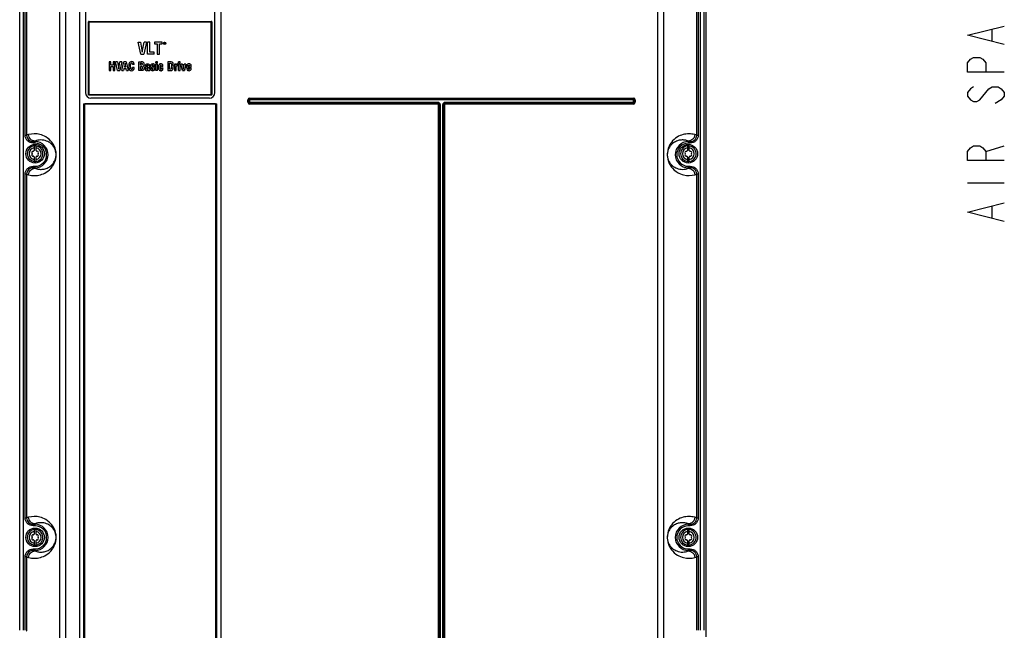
# Model space of a CAD drawing. Header units: inches. Extents: x 0 to 117, y 0 to 83.
# Tile 8 of 74: x 14 to 34, y 37 to 50. Entities that reach past the tile are written whole.
import ezdxf

# ---------------------------------------------------------------- set-up
doc = ezdxf.new("R2010")
doc.units = ezdxf.units.IN
doc.header["$LTSCALE"] = 6.431102
doc.header["$MEASUREMENT"] = 0
doc.layers.get('0').update_dxf_attribs({"linetype": 'CONTINUOUS'})

msp = doc.modelspace()

# ---------------------------------------------------------------- linework, layer by layer
at = {"color": 7, "linetype": 'CONTINUOUS'}
for p, q in [((13.5058, 36.9837), (13.5058, 55.9217)), ((13.5761, 55.9217), (13.5761, 36.9837)), ((14.476, 55.7944), (14.4761, 27.3539)), ((27.0479, 27.3539), (27.0479, 55.7944)), ((27.9478, 36.9837), (27.9478, 55.9217)), ((28.0182, 55.9217), (28.0182, 36.9837)), ((28.0724, 36.8471), (28.0724, 55.9408)), ((14.3587, 27.3898), (14.3587, 55.6764)), ((14.7777, 55.6764), (14.7776, 27.3411)), ((17.7698, 55.6764), (17.7698, 26.8764)), ((27.1652, 55.6764), (27.1652, 27.3898)), ((13.6221, 47.4768), (13.6221, 54.7594)), ((13.6534, 54.7594), (13.6534, 47.4768)), ((27.8706, 47.4768), (27.8706, 54.7594)), ((27.9019, 54.7594), (27.9019, 47.4768)), ((14.8998, 53.4508), (14.8998, 48.3799)), ((17.6478, 48.3799), (17.6478, 53.4508)), ((14.9647, 48.3406), (14.9647, 49.876)), ((14.9647, 49.876), (17.5828, 49.876)), ((14.9661, 48.3406), (14.9661, 49.876)), ((14.9765, 49.8878), (17.571, 49.8878)), ((14.98, 48.3406), (14.98, 49.876)), ((14.9812, 49.8877), (14.9814, 49.8878)), ((17.5664, 49.8877), (17.5662, 49.8878)), ((17.5676, 48.3406), (17.5676, 49.876)), ((17.5815, 49.876), (17.5815, 48.3406)), ((17.5828, 49.876), (17.5828, 48.3406)), ((34.1347, 49.4771), (34.1347, 49.7115)), ((16.0736, 49.1929), (16.0179, 49.4488)), ((16.0179, 49.4488), (16.0711, 49.4488)), ((16.0711, 49.4488), (16.1068, 49.2341)), ((16.1068, 49.2341), (16.1431, 49.4488)), ((16.1946, 49.4488), (16.1388, 49.1929)), ((16.1946, 49.4488), (16.1431, 49.4488)), ((16.2204, 49.1929), (16.2204, 49.4488)), ((16.2696, 49.4488), (16.2204, 49.4488)), ((16.2696, 49.2378), (16.2696, 49.4488)), ((16.3679, 49.4488), (16.3679, 49.4086)), ((16.525, 49.4488), (16.3679, 49.4488)), ((16.3679, 49.4086), (16.4218, 49.4086)), ((16.4218, 49.4086), (16.4218, 49.1929)), ((16.4711, 49.1929), (16.4711, 49.4086)), ((16.4711, 49.4086), (16.525, 49.4086)), ((16.525, 49.4086), (16.525, 49.4488)), ((16.5698, 49.4386), (16.5698, 49.4091)), ((16.5846, 49.4386), (16.5698, 49.4386)), ((16.5735, 49.4091), (16.5698, 49.4091)), ((16.5735, 49.426), (16.5735, 49.4355)), ((16.5735, 49.4355), (16.5852, 49.4355)), ((16.5852, 49.426), (16.5735, 49.426)), ((16.5735, 49.4223), (16.5735, 49.4091)), ((16.584, 49.4223), (16.5735, 49.4223)), ((16.5889, 49.4091), (16.584, 49.4223)), ((16.5877, 49.438), (16.5846, 49.4386)), ((16.5852, 49.4355), (16.5871, 49.4348)), ((16.5871, 49.4267), (16.5852, 49.426)), ((16.5871, 49.4348), (16.5883, 49.4336)), ((16.5883, 49.4279), (16.5871, 49.4267)), ((16.5877, 49.438), (16.5901, 49.4361)), ((16.5877, 49.4235), (16.5901, 49.4248)), ((16.5877, 49.4235), (16.5932, 49.4091)), ((16.5883, 49.4336), (16.5889, 49.4317)), ((16.5889, 49.4298), (16.5883, 49.4279)), ((16.5889, 49.4317), (16.5889, 49.4298)), ((16.5889, 49.4091), (16.5932, 49.4091)), ((16.5901, 49.4361), (16.592, 49.4336)), ((16.592, 49.4273), (16.5901, 49.4248)), ((16.5926, 49.4317), (16.592, 49.4336)), ((16.592, 49.4273), (16.5926, 49.4292)), ((16.5926, 49.4292), (16.5926, 49.4317)), ((16.0736, 49.1929), (16.1388, 49.1929)), ((16.3585, 49.1929), (16.2204, 49.1929)), ((16.3585, 49.2378), (16.2696, 49.2378)), ((16.3585, 49.1929), (16.3585, 49.2378)), ((16.4218, 49.1929), (16.4711, 49.1929)), ((15.4027, 49.0315), (15.4027, 48.8445)), ((15.4387, 49.0315), (15.4027, 49.0315)), ((15.4387, 48.9588), (15.4387, 49.0315)), ((15.4855, 48.9588), (15.4387, 48.9588)), ((15.4387, 48.8445), (15.4387, 48.9294)), ((15.4387, 48.9294), (15.4855, 48.9294)), ((15.4855, 49.0315), (15.4855, 48.9588)), ((15.5214, 49.0315), (15.4855, 49.0315)), ((15.4855, 48.9294), (15.4855, 48.8445)), ((15.5214, 48.8445), (15.5214, 49.0315)), ((15.5824, 48.8445), (15.5416, 49.0315)), ((15.5805, 49.0315), (15.5416, 49.0315)), ((15.5805, 49.0315), (15.6066, 48.8746)), ((15.6066, 48.8746), (15.6332, 49.0315)), ((15.6707, 49.0315), (15.63, 48.8445)), ((15.6707, 49.0315), (15.6332, 49.0315)), ((15.6756, 48.8445), (15.7182, 49.0315)), ((15.721, 48.893), (15.7113, 48.8445)), ((15.7651, 49.0315), (15.7182, 49.0315)), ((15.721, 48.893), (15.7605, 48.893)), ((15.7412, 49.0053), (15.7259, 48.9223)), ((15.7554, 48.9223), (15.7259, 48.9223)), ((15.7554, 48.9223), (15.7412, 49.0053)), ((15.77, 48.8445), (15.7605, 48.893)), ((15.7651, 49.0315), (15.8077, 48.8445)), ((15.8988, 48.9723), (15.8988, 48.9745)), ((15.9347, 48.9723), (15.8988, 48.9723)), ((15.9001, 48.9075), (15.9002, 48.9132)), ((15.9362, 48.9132), (15.9002, 48.9132)), ((15.9347, 48.9723), (15.9345, 48.9791)), ((15.9362, 48.9094), (15.9362, 48.9132)), ((16.0363, 48.8445), (16.0363, 49.0315)), ((16.0363, 49.0315), (16.0856, 49.0315)), ((16.0723, 48.9592), (16.0723, 49.0021)), ((16.0723, 49.0021), (16.0827, 49.0021)), ((16.0828, 48.9592), (16.0723, 48.9592)), ((16.0723, 48.8739), (16.0723, 48.9298)), ((16.0723, 48.9298), (16.0828, 48.9298)), ((16.2004, 48.9418), (16.1673, 48.9418)), ((16.2004, 48.9445), (16.2004, 48.9418)), ((16.2264, 48.914), (16.2143, 48.9078)), ((16.2307, 48.9163), (16.2264, 48.914)), ((16.2307, 48.9163), (16.2307, 48.9066)), ((16.2638, 48.8778), (16.2638, 48.94)), ((16.2806, 48.892), (16.3108, 48.892)), ((16.3108, 48.892), (16.3108, 48.8902)), ((16.3411, 48.9434), (16.3412, 48.9394)), ((16.3412, 48.9394), (16.371, 48.9394)), ((16.3952, 48.9992), (16.3952, 49.0299)), ((16.4283, 49.0299), (16.3952, 49.0299)), ((16.4283, 48.9992), (16.3952, 48.9992)), ((16.3952, 48.8445), (16.3952, 48.984)), ((16.4283, 48.984), (16.3952, 48.984)), ((16.4283, 48.9992), (16.4283, 49.0299)), ((16.4283, 48.8445), (16.4283, 48.984)), ((16.5112, 48.934), (16.5112, 48.9362)), ((16.5443, 48.934), (16.5112, 48.934)), ((16.5112, 48.9008), (16.5443, 48.9008)), ((16.5443, 48.9008), (16.5443, 48.8973)), ((16.6459, 49.0315), (16.6459, 48.8445)), ((16.6928, 49.0315), (16.6459, 49.0315)), ((16.6819, 48.8739), (16.6819, 49.0021)), ((16.6819, 49.0021), (16.6946, 49.0021)), ((16.7933, 48.984), (16.7933, 48.8445)), ((16.8249, 48.984), (16.7933, 48.984)), ((16.8249, 48.9625), (16.8249, 48.984)), ((16.8265, 48.8445), (16.8265, 48.9091)), ((16.8523, 48.9497), (16.8575, 48.9499)), ((16.8575, 48.9878), (16.8536, 48.9877)), ((16.8575, 48.9499), (16.8575, 48.9878)), ((16.8758, 48.9992), (16.8758, 49.0299)), ((16.9089, 49.0299), (16.8758, 49.0299)), ((16.8758, 48.9992), (16.9089, 48.9992)), ((16.8758, 48.8445), (16.8758, 48.984)), ((16.9089, 48.984), (16.8758, 48.984)), ((16.9089, 48.9992), (16.9089, 49.0299)), ((16.9089, 48.8445), (16.9089, 48.984)), ((16.9603, 48.8445), (16.9274, 48.984)), ((16.9621, 48.984), (16.9274, 48.984)), ((16.9621, 48.984), (16.9796, 48.8706)), ((16.9796, 48.8706), (16.9986, 48.984)), ((17.0329, 48.984), (16.9986, 48.984)), ((17.0329, 48.984), (17, 48.8445)), ((17.0806, 48.9095), (17.0805, 48.9028)), ((17.0806, 48.9335), (17.0806, 48.9356)), ((17.1117, 48.9335), (17.0806, 48.9335)), ((17.0806, 48.9095), (17.1449, 48.9095)), ((17.1117, 48.9335), (17.1116, 48.9379)), ((17.1117, 48.8889), (17.1117, 48.8938)), ((17.1449, 48.8938), (17.1117, 48.8938)), ((17.1447, 48.8889), (17.1449, 48.8938)), ((17.1449, 48.9095), (17.1449, 48.9162)), ((15.4027, 48.8445), (15.4387, 48.8445)), ((15.4855, 48.8445), (15.5214, 48.8445)), ((15.5824, 48.8445), (15.63, 48.8445)), ((15.6756, 48.8445), (15.7113, 48.8445)), ((15.77, 48.8445), (15.8077, 48.8445)), ((16.0838, 48.8445), (16.0363, 48.8445)), ((16.0855, 48.8739), (16.0723, 48.8739)), ((16.2318, 48.8564), (16.2285, 48.8531)), ((16.2335, 48.8445), (16.2318, 48.8564)), ((16.2335, 48.8445), (16.266, 48.8445)), ((16.4283, 48.8445), (16.3952, 48.8445)), ((16.6459, 48.8445), (16.7063, 48.8445)), ((16.6956, 48.8739), (16.6819, 48.8739)), ((16.7933, 48.8445), (16.8265, 48.8445)), ((16.8758, 48.8445), (16.9089, 48.8445)), ((16.9603, 48.8445), (17, 48.8445)), ((14.9647, 48.3406), (17.5828, 48.3406)), ((14.9765, 48.3288), (17.571, 48.3288)), ((14.9803, 48.3334), (14.98, 48.3406)), ((17.5297, 48.2618), (15.0179, 48.2618)), ((17.5673, 48.3334), (17.5676, 48.3406)), ((18.384, 48.2628), (18.384, 48.2446)), ((18.384, 48.2628), (26.5258, 48.2628)), ((26.5258, 48.2446), (26.5258, 48.2628)), ((14.8579, 48.1433), (17.6896, 48.1433)), ((14.8579, 48.1432), (14.8579, 27.4595)), ((14.8717, 27.4595), (14.8717, 48.1407)), ((17.6621, 48.1382), (14.8855, 48.1382)), ((14.8862, 27.4562), (14.8862, 48.1382)), ((17.6615, 48.1382), (17.6615, 27.4562)), ((17.6758, 48.1407), (17.6758, 27.4595)), ((17.6896, 27.4595), (17.6896, 48.1432)), ((18.3457, 48.1732), (18.3457, 48.2244)), ((18.3638, 48.2244), (18.3457, 48.2244)), ((18.3457, 48.1732), (18.3638, 48.1732)), ((18.3638, 48.1732), (18.3638, 48.2244)), ((18.384, 48.2244), (18.3638, 48.2244)), ((18.3638, 48.1732), (18.384, 48.1732)), ((18.383, 48.2255), (18.383, 48.1717)), ((26.5268, 48.2255), (18.383, 48.2255)), ((22.3816, 48.1715), (18.383, 48.1717)), ((18.384, 48.2446), (18.384, 48.2244)), ((18.384, 48.2446), (26.5258, 48.2446)), ((18.384, 48.1732), (18.384, 48.1531)), ((20.8611, 48.1716), (18.384, 48.1722)), ((18.384, 48.1531), (18.384, 48.1349)), ((22.382, 48.1531), (18.384, 48.1531)), ((22.382, 48.1349), (18.384, 48.1349)), ((22.382, 48.1712), (20.8611, 48.1716)), ((22.382, 48.1349), (22.382, 48.1712)), ((22.3909, 27.3855), (22.3909, 48.126)), ((22.3909, 48.126), (22.4277, 48.126)), ((22.4091, 27.3855), (22.4091, 48.126)), ((22.4276, 48.1256), (22.4277, 27.3844)), ((22.5188, 48.126), (22.482, 48.126)), ((22.482, 27.3844), (22.4822, 48.1256)), ((22.5006, 48.126), (22.5006, 27.3855)), ((22.5188, 48.126), (22.5188, 27.3855)), ((24.049, 48.1716), (22.5277, 48.1712)), ((22.5277, 48.1349), (22.5277, 48.1712)), ((26.5258, 48.153), (22.5277, 48.153)), ((26.5258, 48.1349), (22.5277, 48.1349)), ((26.5268, 48.1717), (22.5282, 48.1715)), ((26.5258, 48.1722), (24.049, 48.1716)), ((26.5258, 48.2244), (26.5258, 48.2446)), ((26.5459, 48.2244), (26.5258, 48.2244)), ((26.5258, 48.153), (26.5258, 48.1732)), ((26.5258, 48.1732), (26.5459, 48.1732)), ((26.5258, 48.1349), (26.5258, 48.153)), ((26.5268, 48.1717), (26.5268, 48.2255)), ((26.5459, 48.2244), (26.5459, 48.1732)), ((26.5641, 48.2244), (26.5459, 48.2244)), ((26.5459, 48.1732), (26.5641, 48.1732)), ((26.5641, 48.2244), (26.5641, 48.1732)), ((34.33, 48.2271), (34.1998, 48.149)), ((13.6221, 47.4768), (13.6534, 47.4768)), ((13.696, 47.4884), (13.6534, 47.4768)), ((27.8706, 47.4768), (27.828, 47.4884)), ((27.8706, 47.4768), (27.9019, 47.4768)), ((13.7919, 47.3396), (13.8328, 47.3507)), ((13.7919, 47.3396), (13.7919, 47.3081)), ((13.7919, 47.3396), (13.8328, 47.3396)), ((13.8331, 47.3081), (13.7919, 47.3081)), ((13.8132, 47.2469), (13.8132, 47.1532)), ((13.8328, 47.3081), (13.8328, 47.3507)), ((13.8525, 47.1532), (13.8525, 47.2469)), ((27.6714, 47.2469), (27.6714, 47.1532)), ((27.6911, 47.3507), (27.6911, 47.3081)), ((27.6911, 47.3507), (27.7321, 47.3396)), ((27.6911, 47.3396), (27.7321, 47.3396)), ((27.7321, 47.3081), (27.6911, 47.3081)), ((27.7108, 47.1532), (27.7108, 47.2469)), ((27.7321, 47.3081), (27.7321, 47.3396)), ((34.0045, 47.1334), (34.3951, 47.2505)), ((13.8132, 47.0121), (13.8132, 46.9185)), ((13.8525, 46.9185), (13.8525, 47.0121)), ((27.6714, 47.0121), (27.6714, 46.9185)), ((27.7108, 46.9185), (27.7108, 47.0121)), ((13.7919, 46.8179), (13.7919, 46.7865)), ((13.7919, 46.8179), (13.8328, 46.8179)), ((13.8328, 46.7753), (13.8328, 46.8179)), ((27.6908, 46.8179), (27.7321, 46.8179)), ((27.6911, 46.8179), (27.6911, 46.7753)), ((27.7321, 46.7865), (27.7321, 46.8179)), ((13.6221, 39.3666), (13.6221, 46.6492)), ((13.6534, 46.6492), (13.6221, 46.6492)), ((13.6534, 46.6492), (13.6534, 39.3666)), ((13.6534, 46.6492), (13.696, 46.6376)), ((13.8328, 46.7753), (13.7919, 46.7865)), ((13.8328, 46.7865), (13.7919, 46.7865)), ((27.7321, 46.7865), (27.6911, 46.7753)), ((27.7321, 46.7865), (27.6911, 46.7865)), ((27.828, 46.6376), (27.8706, 46.6492)), ((27.9019, 46.6492), (27.8706, 46.6492)), ((27.8706, 39.3666), (27.8706, 46.6492)), ((27.9019, 46.6492), (27.9019, 39.3666)), ((33.6139, 46.4693), (34.3951, 46.4693)), ((34.1347, 45.7271), (34.1347, 45.9615)), ((13.6221, 39.3666), (13.6534, 39.3666)), ((13.696, 39.3782), (13.6534, 39.3666)), ((27.8706, 39.3666), (27.828, 39.3782)), ((27.8706, 39.3666), (27.9019, 39.3666)), ((13.7919, 39.2293), (13.8328, 39.2404)), ((13.7919, 39.2293), (13.7919, 39.1978)), ((13.7919, 39.2293), (13.8328, 39.2293)), ((13.8331, 39.1978), (13.7919, 39.1978)), ((13.8132, 39.117), (13.8132, 39.0233)), ((13.8328, 39.1978), (13.8328, 39.2404)), ((13.8525, 39.0233), (13.8525, 39.117)), ((27.6714, 39.117), (27.6714, 39.0233)), ((27.6911, 39.2404), (27.7321, 39.2293)), ((27.6911, 39.2404), (27.6911, 39.1978)), ((27.6911, 39.2293), (27.7321, 39.2293)), ((27.7321, 39.1978), (27.6911, 39.1978)), ((27.7108, 39.0233), (27.7108, 39.117)), ((27.7321, 39.1978), (27.7321, 39.2293)), ((13.8132, 38.8822), (13.8132, 38.7886)), ((13.8525, 38.7886), (13.8525, 38.8822)), ((27.6714, 38.8822), (27.6714, 38.7886)), ((27.7108, 38.7886), (27.7108, 38.8822)), ((13.7919, 38.7077), (13.7919, 38.6762)), ((13.7919, 38.7077), (13.8328, 38.7077)), ((13.8328, 38.6651), (13.7919, 38.6762)), ((13.8328, 38.6762), (13.7919, 38.6762)), ((13.8328, 38.6651), (13.8328, 38.7077)), ((27.6908, 38.7077), (27.7321, 38.7077)), ((27.6911, 38.7077), (27.6911, 38.6651)), ((27.7321, 38.6762), (27.6911, 38.6651)), ((27.7321, 38.6762), (27.6911, 38.6762)), ((27.7321, 38.6762), (27.7321, 38.7077)), ((13.6221, 36.9837), (13.6221, 38.5389)), ((13.6534, 38.5389), (13.6221, 38.5389)), ((13.6534, 38.5389), (13.6534, 36.9837)), ((13.6534, 38.5389), (13.696, 38.5274)), ((27.828, 38.5274), (27.8706, 38.5389)), ((27.9019, 38.5389), (27.8706, 38.5389)), ((27.8706, 36.9837), (27.8706, 38.5389)), ((27.9019, 38.5389), (27.9019, 36.9837))]:
    msp.add_line(p, q, dxfattribs=at)
for points in [[(34.3951, 49.399), (33.6139, 49.5943), (34.3951, 49.7896)], [(34.3951, 48.813), (33.6139, 48.813), (33.6139, 49.0084), (33.679, 49.0865), (33.7441, 49.1255), (33.8743, 49.1255), (33.9394, 49.0865), (34.0045, 49.0084), (34.0045, 48.813)], [(33.7441, 48.5005), (33.679, 48.4615), (33.6139, 48.3834), (33.6139, 48.3052), (33.679, 48.2271), (33.7441, 48.188), (33.8092, 48.188), (33.8743, 48.2271), (34.0696, 48.4615)], [(34.0696, 48.4615), (34.1347, 48.5005), (34.2649, 48.5005), (34.33, 48.4615), (34.3951, 48.3834), (34.3951, 48.3052), (34.33, 48.2271)], [(34.3951, 46.938), (33.6139, 46.938), (33.6139, 47.1334), (33.679, 47.2115), (33.7441, 47.2505), (33.8743, 47.2505), (33.9394, 47.2115), (34.0045, 47.1334), (34.0045, 46.938)], [(34.3951, 45.649), (33.6139, 45.8443), (34.3951, 46.0396)]]:
    msp.add_lwpolyline(points, dxfattribs=at)
for centre, radius in [((16.5809, 49.4242), 0.0246), ((16.5809, 49.4242), 0.0207), ((13.8328, 47.0827), 0.1969), ((27.6911, 47.0827), 0.1969), ((13.8328, 38.9528), 0.1969), ((27.6911, 38.9528), 0.1969)]:
    msp.add_circle(centre, radius, dxfattribs=at)
for centre, radius, start, end in [((14.9779, 49.8761), 0.0117, 90.01799, 180.0059), ((17.5697, 49.8761), 0.0117, 359.9941, 89.98201), ((16.2329, 48.9445), 0.0324, 177.62044, 180.02543), ((16.3726, 48.8901), 0.0617, 179.98328, 181.63055), ((16.3831, 48.9362), 0.1281, 359.99162, 0.84106), ((17.1837, 48.9356), 0.1031, 178.58784, 180.02012), ((16.1932, 48.8883), 0.0499, 312.4549, 315.013), ((15.0179, 48.3799), 0.1181, 180, 270), ((14.9779, 48.3405), 0.0117, 239.96978, 247.5126), ((14.9779, 48.3407), 0.0119, 247.58987, 262.45011), ((14.9779, 48.3405), 0.0117, 262.43452, 269.97507), ((17.5297, 48.3799), 0.1181, 270, 360), ((17.5697, 48.3405), 0.0117, 270.01818, 0.0059), ((18.384, 48.2244), 0.0384, 90, 180), ((26.5258, 48.2244), 0.0384, 0, 90), ((18.384, 48.1732), 0.0384, 180, 270), ((18.384, 48.2244), 0.0202, 90, 180), ((18.384, 48.1732), 0.0202, 180, 270), ((18.3834, 48.2245), 0.0181, 171.19674, 180.20304), ((18.3842, 48.2243), 0.0189, 125.6224, 139.94359), ((18.3842, 48.1734), 0.0189, 220.05055, 234.36871), ((22.382, 48.126), 0.027, 359.96124, 90), ((22.382, 48.126), 0.00889, 0, 90), ((22.3799, 48.1232), 0.0305, 59.80825, 68.52191), ((22.3825, 48.1263), 0.0265, 20.53841, 30.92905), ((22.3817, 48.1259), 0.0274, 17.68724, 20.58562), ((22.3815, 48.1259), 0.0276, 10.48102, 17.68611), ((22.3817, 48.1259), 0.0273, 6.80685, 10.48087), ((22.3825, 48.126), 0.0266, 0.02964, 6.82581), ((22.5277, 48.126), 0.027, 89.96124, 180), ((22.5305, 48.1239), 0.0305, 149.80825, 158.52191), ((22.5275, 48.1265), 0.0265, 110.53841, 120.92905), ((22.5278, 48.1256), 0.0274, 107.68725, 110.58562), ((22.5277, 48.126), 0.00889, 90, 180), ((22.5279, 48.1254), 0.0276, 100.48102, 107.68612), ((22.5278, 48.1257), 0.0273, 96.80685, 100.48087), ((22.5277, 48.1265), 0.0266, 90.02964, 96.82582), ((26.5258, 48.2244), 0.0202, 0, 90), ((26.5258, 48.1732), 0.0384, 270, 0), ((26.5258, 48.1732), 0.0202, 270, 0), ((26.5256, 48.2243), 0.0189, 40.05055, 54.36871), ((26.5256, 48.1734), 0.0189, 310.05055, 324.36871), ((13.8207, 47.0284), 0.4766, 76.47384, 105.17426), ((13.8328, 47.0827), 0.1654, 83.16285, 180.10632), ((13.8328, 47.0827), 0.1654, 263.16286, 83.16285), ((13.8328, 47.063), 0.2765, 270, 90), ((13.8328, 47.063), 0.2451, 270, 89.9335), ((27.6911, 47.063), 0.2765, 90, 270), ((27.6911, 47.063), 0.2451, 90, 269.9335), ((27.6911, 47.0827), 0.1654, 83.16285, 180.10632), ((27.6911, 47.0827), 0.1654, 263.16286, 83.16285), ((13.8328, 47.0827), 0.1654, 180.10632, 263.16286), ((13.8328, 47.0827), 0.126, 98.98932, 261.01068), ((13.7887, 47.1082), 0.0278, 79.87712, 220.12288), ((13.7887, 47.0572), 0.0278, 139.87712, 280.12288), ((13.7584, 47.0827), 0.0118, 319.87712, 40.12288), ((13.7956, 47.1471), 0.0118, 259.87712, 340.12288), ((13.7956, 47.0183), 0.0118, 19.87712, 100.12288), ((13.8328, 47.1337), 0.0278, 135.18239, 160.12288), ((13.8328, 47.0317), 0.0278, 199.87712, 224.81761), ((13.8328, 47.0827), 0.126, 278.98932, 81.01068), ((13.8328, 47.1337), 0.0278, 19.87712, 44.81761), ((13.8328, 47.0317), 0.0278, 315.18239, 340.12288), ((13.87, 47.1471), 0.0118, 199.87712, 280.12288), ((13.87, 47.0183), 0.0118, 79.87712, 160.12288), ((13.877, 47.1082), 0.0278, 319.87712, 100.12288), ((13.877, 47.0572), 0.0278, 259.87712, 40.12288), ((13.9072, 47.0827), 0.0118, 139.87712, 220.12288), ((27.6911, 47.0827), 0.1654, 180.10632, 263.16286), ((27.6911, 47.0827), 0.126, 98.98932, 261.01068), ((27.6469, 47.1082), 0.0278, 79.87712, 220.12288), ((27.6469, 47.0572), 0.0278, 139.87712, 280.12288), ((27.6167, 47.0827), 0.0118, 319.87712, 40.12288), ((27.6539, 47.1471), 0.0118, 259.87712, 340.12288), ((27.6539, 47.0183), 0.0118, 19.87712, 100.12288), ((27.6911, 47.1337), 0.0278, 135.18239, 160.12288), ((27.6911, 47.0317), 0.0278, 199.87712, 224.81761), ((27.6911, 47.0827), 0.126, 278.98932, 81.01068), ((27.6911, 47.1337), 0.0278, 19.87712, 44.81761), ((27.6911, 47.0317), 0.0278, 315.18239, 340.12288), ((27.7283, 47.1471), 0.0118, 199.87712, 280.12288), ((27.7283, 47.0183), 0.0118, 79.87712, 160.12288), ((27.7353, 47.1082), 0.0278, 319.87712, 100.12288), ((27.7353, 47.0572), 0.0278, 259.87712, 40.12288), ((27.7655, 47.0827), 0.0118, 139.87712, 220.12288), ((27.7032, 47.0976), 0.4766, 256.47384, 285.17426), ((13.8207, 38.9182), 0.4766, 76.47384, 105.17426), ((13.8328, 38.9528), 0.1654, 83.16285, 180.10632), ((13.8328, 38.9528), 0.126, 98.98932, 261.01068), ((13.8328, 38.9528), 0.1654, 263.16286, 83.16285), ((13.8328, 38.9528), 0.2765, 270, 90), ((13.8328, 38.9528), 0.2451, 270, 89.9335), ((13.8328, 38.9528), 0.126, 278.98932, 81.01068), ((27.6911, 38.9528), 0.2765, 90, 270), ((27.6911, 38.9528), 0.2451, 90, 269.9335), ((27.6911, 38.9528), 0.1654, 83.16285, 180.10632), ((27.6911, 38.9528), 0.126, 98.98932, 261.01068), ((27.6911, 38.9528), 0.1654, 263.16286, 83.16285), ((27.6911, 38.9528), 0.126, 278.98932, 81.01068), ((13.8328, 38.9528), 0.1654, 180.10632, 263.16286), ((13.7887, 38.9783), 0.0278, 79.87712, 220.12288), ((13.7887, 38.9273), 0.0278, 139.87712, 280.12288), ((13.7584, 38.9528), 0.0118, 319.87712, 40.12288), ((13.7956, 39.0172), 0.0118, 259.87712, 340.12288), ((13.7956, 38.8883), 0.0118, 19.87712, 100.12288), ((13.8328, 39.0038), 0.0278, 135.18239, 160.12288), ((13.8328, 38.9018), 0.0278, 199.87712, 224.81761), ((13.8328, 39.0038), 0.0278, 19.87712, 44.81761), ((13.8328, 38.9018), 0.0278, 315.18239, 340.12288), ((13.87, 39.0172), 0.0118, 199.87712, 280.12288), ((13.87, 38.8883), 0.0118, 79.87712, 160.12288), ((13.877, 38.9783), 0.0278, 319.87712, 100.12288), ((13.877, 38.9273), 0.0278, 259.87712, 40.12288), ((13.9072, 38.9528), 0.0118, 139.87712, 220.12288), ((27.6911, 38.9528), 0.1654, 180.10632, 263.16286), ((27.6469, 38.9783), 0.0278, 79.87712, 220.12288), ((27.6469, 38.9273), 0.0278, 139.87712, 280.12288), ((27.6167, 38.9528), 0.0118, 319.87712, 40.12288), ((27.6539, 39.0172), 0.0118, 259.87712, 340.12288), ((27.6539, 38.8883), 0.0118, 19.87712, 100.12288), ((27.6911, 39.0038), 0.0278, 135.18239, 160.12288), ((27.6911, 38.9018), 0.0278, 199.87712, 224.81761), ((27.6911, 39.0038), 0.0278, 19.87712, 44.81761), ((27.6911, 38.9018), 0.0278, 315.18239, 340.12288), ((27.7283, 39.0172), 0.0118, 199.87712, 280.12288), ((27.7283, 38.8883), 0.0118, 79.87712, 160.12288), ((27.7353, 38.9783), 0.0278, 319.87712, 100.12288), ((27.7353, 38.9273), 0.0278, 259.87712, 40.12288), ((27.7655, 38.9528), 0.0118, 139.87712, 220.12288), ((27.7032, 38.9874), 0.4766, 256.47384, 285.17426)]:
    msp.add_arc(centre, radius, start, end, dxfattribs=at)
for centre, start_param, end_param in [((14.9765, 49.876), 1.5707963, 3.1415927), ((17.571, 49.876), 0, 1.5707963), ((14.9765, 48.3406), 3.1415927, 4.712389), ((17.571, 48.3406), -1.5707963, 0)]:
    msp.add_ellipse(centre, major_axis=(0.0118, 0), ratio=0.9998477, start_param=start_param, end_param=end_param, dxfattribs=at)
for points, knots in [([(14.98, 49.876), (14.98, 49.8786), (14.98, 49.8821), (14.9806, 49.886), (14.9809, 49.8874), (14.9812, 49.8877)], [0, 0, 0, 0, 0.6588769, 0.8834729, 1, 1, 1, 1]), ([(17.5676, 49.876), (17.5676, 49.8786), (17.5675, 49.8821), (17.567, 49.886), (17.5667, 49.8874), (17.5664, 49.8877)], [0, 0, 0, 0, 0.658877, 0.8834731, 1, 1, 1, 1]), ([(14.9814, 48.3288), (14.9809, 48.3288), (14.9806, 48.3311), (14.9804, 48.3322), (14.9803, 48.3334)], [0, 0, 0, 0, 0.2841212, 1, 1, 1, 1]), ([(17.5662, 48.3288), (17.5667, 48.3288), (17.5669, 48.3311), (17.5672, 48.3322), (17.5673, 48.3334)], [0, 0, 0, 0, 0.2841193, 1, 1, 1, 1]), ([(14.8579, 48.1433), (14.8592, 48.1433), (14.8639, 48.143), (14.8686, 48.1421), (14.8717, 48.1407)], [0, 0, 0, 0, 0.2762038, 1, 1, 1, 1]), ([(14.8717, 48.1407), (14.8727, 48.1403), (14.8773, 48.1387), (14.8823, 48.1381), (14.8862, 48.1382)], [0, 0, 0, 0, 0.2119794, 1, 1, 1, 1]), ([(17.6615, 48.1382), (17.6629, 48.1382), (17.6677, 48.1384), (17.6726, 48.1393), (17.6758, 48.1407)], [0, 0, 0, 0, 0.2753081, 1, 1, 1, 1]), ([(17.6758, 48.1407), (17.6767, 48.1411), (17.6812, 48.1427), (17.6859, 48.1433), (17.6896, 48.1433)], [0, 0, 0, 0, 0.2121452, 1, 1, 1, 1]), ([(22.4276, 48.1256), (22.4276, 48.1373), (22.4175, 48.1615), (22.3933, 48.1715), (22.3816, 48.1715)], [0, 0, 0, 0, 0.5000047, 1, 1, 1, 1]), ([(22.5282, 48.1715), (22.5165, 48.1715), (22.4923, 48.1615), (22.4822, 48.1373), (22.4822, 48.1256)], [0, 0, 0, 0, 0.5000047, 1, 1, 1, 1]), ([(13.7919, 47.3081), (13.7699, 47.308), (13.7253, 47.3168), (13.6689, 47.3542), (13.631, 47.4103), (13.6219, 47.4548), (13.6221, 47.4768)], [0, 0, 0, 0, 0.2499445, 0.5000271, 0.750087, 1, 1, 1, 1]), ([(13.6534, 47.4768), (13.6533, 47.4589), (13.6606, 47.4226), (13.6916, 47.3769), (13.7377, 47.3466), (13.7739, 47.3395), (13.7919, 47.3396)], [0, 0, 0, 0, 0.2499887, 0.49998, 0.7500018, 1, 1, 1, 1]), ([(13.8328, 47.3507), (13.8151, 47.3507), (13.7791, 47.358), (13.7337, 47.3887), (13.7032, 47.4344), (13.696, 47.4705), (13.696, 47.4884)], [0, 0, 0, 0, 0.2491313, 0.4988684, 0.7493309, 1, 1, 1, 1]), ([(14.1904, 47.3253), (14.1555, 47.3708), (14.0753, 47.4416), (13.9774, 47.4809), (13.9322, 47.4918)], [0, 0, 0, 0, 0.5521046, 1, 1, 1, 1]), ([(27.828, 47.4884), (27.7877, 47.4994), (27.7038, 47.5106), (27.5749, 47.4936), (27.4424, 47.4369), (27.3656, 47.3677), (27.3321, 47.3234)], [0, 0, 0, 0, 0.2268652, 0.4536581, 0.698233, 1, 1, 1, 1]), ([(27.828, 47.4884), (27.8279, 47.4705), (27.8207, 47.4344), (27.7903, 47.3888), (27.7449, 47.358), (27.7089, 47.3507), (27.6911, 47.3507)], [0, 0, 0, 0, 0.2505487, 0.5008718, 0.7507488, 1, 1, 1, 1]), ([(27.7321, 47.3396), (27.75, 47.3395), (27.7863, 47.3466), (27.8324, 47.3769), (27.8634, 47.4226), (27.8706, 47.4589), (27.8706, 47.4768)], [0, 0, 0, 0, 0.2499751, 0.4999858, 0.7499913, 1, 1, 1, 1]), ([(27.9019, 47.4768), (27.902, 47.4548), (27.893, 47.4103), (27.8551, 47.3542), (27.7986, 47.3168), (27.7541, 47.308), (27.7321, 47.3081)], [0, 0, 0, 0, 0.2499063, 0.4999603, 0.7500479, 1, 1, 1, 1]), ([(14.0779, 47.3514), (14.0379, 47.3671), (13.9537, 47.3824), (13.8701, 47.3658), (13.8328, 47.3507)], [0, 0, 0, 0, 0.5165085, 1, 1, 1, 1]), ([(13.8328, 46.7753), (13.8564, 46.7658), (13.9064, 46.7523), (13.9857, 46.7497), (14.0691, 46.7671), (14.1387, 46.8027), (14.1943, 46.8497), (14.2445, 46.9128), (14.2846, 47.0148), (14.279, 47.1219), (14.2458, 47.2061), (14.2095, 47.26), (14.1534, 47.3135), (14.1077, 47.3397), (14.0779, 47.3514)], [0, 0, 0, 0, 0.0766787, 0.1545506, 0.2372714, 0.3311211, 0.3869071, 0.4558742, 0.5725374, 0.7093011, 0.7672062, 0.8441935, 0.9032125, 1, 1, 1, 1]), ([(14.1919, 46.8027), (14.2103, 46.827), (14.2599, 46.9086), (14.2945, 47.0666), (14.2571, 47.2229), (14.2088, 47.3012), (14.1904, 47.3253)], [0, 0, 0, 0, 0.1643168, 0.5090648, 0.8373469, 1, 1, 1, 1]), ([(27.6911, 47.3507), (27.6675, 47.3602), (27.6175, 47.3737), (27.5382, 47.3763), (27.4548, 47.3589), (27.3852, 47.3234), (27.3297, 47.2763), (27.2794, 47.2132), (27.2394, 47.1113), (27.245, 47.0041), (27.2782, 46.92), (27.3145, 46.866), (27.3706, 46.8125), (27.4162, 46.7863), (27.4461, 46.7746)], [0, 0, 0, 0, 0.0766787, 0.1545507, 0.2372714, 0.3311211, 0.3869071, 0.4558742, 0.5725373, 0.709301, 0.7672062, 0.8441935, 0.9032125, 1, 1, 1, 1]), ([(27.3321, 47.3234), (27.3136, 47.299), (27.2641, 47.2174), (27.2295, 47.0595), (27.2669, 46.9031), (27.3151, 46.8248), (27.3335, 46.8008)], [0, 0, 0, 0, 0.1643168, 0.5090648, 0.8373469, 1, 1, 1, 1]), ([(13.6221, 46.6492), (13.6219, 46.6712), (13.631, 46.7157), (13.6689, 46.7718), (13.7253, 46.8092), (13.7699, 46.818), (13.7919, 46.8179)], [0, 0, 0, 0, 0.2499063, 0.4999603, 0.7500479, 1, 1, 1, 1]), ([(13.696, 46.6376), (13.7363, 46.6267), (13.8202, 46.6154), (13.949, 46.6324), (14.0815, 46.6891), (14.1583, 46.7584), (14.1919, 46.8027)], [0, 0, 0, 0, 0.2268652, 0.4536581, 0.698233, 1, 1, 1, 1]), ([(27.3335, 46.8008), (27.3684, 46.7552), (27.4486, 46.6845), (27.5465, 46.6451), (27.5918, 46.6342)], [0, 0, 0, 0, 0.5521046, 1, 1, 1, 1]), ([(27.7321, 46.8179), (27.7541, 46.8181), (27.7986, 46.8092), (27.8551, 46.7718), (27.893, 46.7157), (27.902, 46.6712), (27.9019, 46.6492)], [0, 0, 0, 0, 0.2499445, 0.5000271, 0.750087, 1, 1, 1, 1]), ([(13.7919, 46.7865), (13.7739, 46.7865), (13.7377, 46.7795), (13.6916, 46.7491), (13.6606, 46.7034), (13.6533, 46.6671), (13.6534, 46.6492)], [0, 0, 0, 0, 0.2499751, 0.4999858, 0.7499913, 1, 1, 1, 1]), ([(13.696, 46.6376), (13.696, 46.6555), (13.7032, 46.6916), (13.7337, 46.7373), (13.7791, 46.768), (13.8151, 46.7753), (13.8328, 46.7753)], [0, 0, 0, 0, 0.2505487, 0.5008718, 0.7507488, 1, 1, 1, 1]), ([(27.4461, 46.7746), (27.4861, 46.7589), (27.5702, 46.7436), (27.6538, 46.7603), (27.6911, 46.7753)], [0, 0, 0, 0, 0.5165085, 1, 1, 1, 1]), ([(27.6911, 46.7753), (27.7089, 46.7753), (27.7448, 46.768), (27.7902, 46.7373), (27.8207, 46.6916), (27.8279, 46.6555), (27.828, 46.6376)], [0, 0, 0, 0, 0.2491313, 0.4988684, 0.7493309, 1, 1, 1, 1]), ([(27.8706, 46.6492), (27.8706, 46.6671), (27.8634, 46.7034), (27.8324, 46.7491), (27.7863, 46.7795), (27.75, 46.7865), (27.7321, 46.7865)], [0, 0, 0, 0, 0.2499887, 0.49998, 0.7500018, 1, 1, 1, 1]), ([(13.7919, 39.1978), (13.7699, 39.1977), (13.7253, 39.2066), (13.6689, 39.2439), (13.631, 39.3001), (13.6219, 39.3446), (13.6221, 39.3666)], [0, 0, 0, 0, 0.2499445, 0.5000271, 0.750087, 1, 1, 1, 1]), ([(13.6534, 39.3666), (13.6533, 39.3487), (13.6606, 39.3124), (13.6916, 39.2667), (13.7377, 39.2363), (13.7739, 39.2293), (13.7919, 39.2293)], [0, 0, 0, 0, 0.2499887, 0.49998, 0.7500018, 1, 1, 1, 1]), ([(13.8328, 39.2404), (13.8151, 39.2405), (13.7791, 39.2478), (13.7337, 39.2785), (13.7032, 39.3242), (13.696, 39.3603), (13.696, 39.3782)], [0, 0, 0, 0, 0.2491313, 0.4988684, 0.7493309, 1, 1, 1, 1]), ([(14.1904, 39.215), (14.1555, 39.2606), (14.0753, 39.3313), (13.9774, 39.3707), (13.9322, 39.3816)], [0, 0, 0, 0, 0.5521046, 1, 1, 1, 1]), ([(27.828, 39.3782), (27.7877, 39.3891), (27.7038, 39.4004), (27.5749, 39.3834), (27.4424, 39.3267), (27.3656, 39.2574), (27.3321, 39.2131)], [0, 0, 0, 0, 0.2268652, 0.4536581, 0.698233, 1, 1, 1, 1]), ([(27.828, 39.3782), (27.8279, 39.3603), (27.8207, 39.3242), (27.7903, 39.2785), (27.7449, 39.2478), (27.7089, 39.2405), (27.6911, 39.2404)], [0, 0, 0, 0, 0.2505487, 0.5008718, 0.7507488, 1, 1, 1, 1]), ([(27.7321, 39.2293), (27.75, 39.2293), (27.7863, 39.2363), (27.8324, 39.2667), (27.8634, 39.3124), (27.8706, 39.3487), (27.8706, 39.3666)], [0, 0, 0, 0, 0.2499751, 0.4999858, 0.7499913, 1, 1, 1, 1]), ([(27.9019, 39.3666), (27.902, 39.3446), (27.893, 39.3001), (27.8551, 39.2439), (27.7986, 39.2065), (27.7541, 39.1978), (27.7321, 39.1978)], [0, 0, 0, 0, 0.2499063, 0.4999603, 0.7500479, 1, 1, 1, 1]), ([(14.0779, 39.2412), (14.0379, 39.2569), (13.9537, 39.2722), (13.8701, 39.2555), (13.8328, 39.2404)], [0, 0, 0, 0, 0.5165085, 1, 1, 1, 1]), ([(13.8328, 38.6651), (13.8564, 38.6556), (13.9064, 38.6421), (13.9857, 38.6394), (14.0691, 38.6569), (14.1387, 38.6924), (14.1943, 38.7395), (14.2445, 38.8026), (14.2846, 38.9045), (14.279, 39.0117), (14.2458, 39.0958), (14.2095, 39.1498), (14.1534, 39.2033), (14.1077, 39.2295), (14.0779, 39.2412)], [0, 0, 0, 0, 0.0766787, 0.1545506, 0.2372714, 0.3311211, 0.3869071, 0.4558742, 0.5725374, 0.7093011, 0.7672062, 0.8441935, 0.9032125, 1, 1, 1, 1]), ([(14.1919, 38.6924), (14.2103, 38.7168), (14.2599, 38.7983), (14.2945, 38.9563), (14.2571, 39.1127), (14.2088, 39.191), (14.1904, 39.215)], [0, 0, 0, 0, 0.1643168, 0.5090648, 0.8373469, 1, 1, 1, 1]), ([(27.6911, 39.2404), (27.6675, 39.25), (27.6175, 39.2635), (27.5382, 39.2661), (27.4548, 39.2487), (27.3852, 39.2131), (27.3297, 39.1661), (27.2794, 39.103), (27.2394, 39.001), (27.245, 38.8938), (27.2782, 38.8097), (27.3145, 38.7558), (27.3706, 38.7023), (27.4162, 38.6761), (27.4461, 38.6644)], [0, 0, 0, 0, 0.0766787, 0.1545507, 0.2372714, 0.3311211, 0.3869071, 0.4558742, 0.5725373, 0.709301, 0.7672062, 0.8441935, 0.9032125, 1, 1, 1, 1]), ([(27.3321, 39.2131), (27.3136, 39.1887), (27.2641, 39.1072), (27.2295, 38.9492), (27.2669, 38.7929), (27.3151, 38.7146), (27.3335, 38.6905)], [0, 0, 0, 0, 0.1643168, 0.5090648, 0.8373469, 1, 1, 1, 1]), ([(13.6221, 38.5389), (13.6219, 38.561), (13.631, 38.6055), (13.6689, 38.6616), (13.7253, 38.699), (13.7699, 38.7078), (13.7919, 38.7077)], [0, 0, 0, 0, 0.2499063, 0.4999603, 0.7500479, 1, 1, 1, 1]), ([(13.7919, 38.6762), (13.7739, 38.6762), (13.7377, 38.6692), (13.6916, 38.6389), (13.6606, 38.5932), (13.6533, 38.5569), (13.6534, 38.5389)], [0, 0, 0, 0, 0.2499751, 0.4999858, 0.7499913, 1, 1, 1, 1]), ([(13.696, 38.5274), (13.7363, 38.5164), (13.8202, 38.5052), (13.949, 38.5221), (14.0815, 38.5789), (14.1583, 38.6481), (14.1919, 38.6924)], [0, 0, 0, 0, 0.2268652, 0.4536581, 0.698233, 1, 1, 1, 1]), ([(13.696, 38.5274), (13.696, 38.5452), (13.7032, 38.5813), (13.7337, 38.627), (13.7791, 38.6577), (13.8151, 38.665), (13.8328, 38.6651)], [0, 0, 0, 0, 0.2505487, 0.5008718, 0.7507488, 1, 1, 1, 1]), ([(27.3335, 38.6905), (27.3684, 38.645), (27.4486, 38.5742), (27.5465, 38.5349), (27.5918, 38.524)], [0, 0, 0, 0, 0.5521046, 1, 1, 1, 1]), ([(27.4461, 38.6644), (27.4861, 38.6487), (27.5702, 38.6334), (27.6538, 38.65), (27.6911, 38.6651)], [0, 0, 0, 0, 0.5165085, 1, 1, 1, 1]), ([(27.6911, 38.6651), (27.7089, 38.665), (27.7448, 38.6577), (27.7902, 38.6271), (27.8207, 38.5814), (27.8279, 38.5453), (27.828, 38.5274)], [0, 0, 0, 0, 0.2491313, 0.4988684, 0.7493309, 1, 1, 1, 1]), ([(27.7321, 38.7077), (27.7541, 38.7078), (27.7986, 38.699), (27.8551, 38.6616), (27.893, 38.6055), (27.902, 38.561), (27.9019, 38.5389)], [0, 0, 0, 0, 0.2499445, 0.5000271, 0.750087, 1, 1, 1, 1]), ([(27.8706, 38.5389), (27.8706, 38.5569), (27.8634, 38.5932), (27.8324, 38.6389), (27.7863, 38.6692), (27.75, 38.6762), (27.7321, 38.6762)], [0, 0, 0, 0, 0.2499887, 0.49998, 0.7500018, 1, 1, 1, 1]), ([(13.6534, 36.9837), (13.6534, 36.9819), (13.6534, 36.9754), (13.6538, 36.9689), (13.6543, 36.9642)], [0, 0, 0, 0, 0.2755056, 1, 1, 1, 1])]:
    msp.add_open_spline(points, degree=3, knots=knots, dxfattribs=at)
for points in [[(15.8283, 49.002), (15.8248, 48.9908), (15.8231, 48.9697), (15.8231, 48.9386)], [(15.8231, 48.9386), (15.8231, 48.9006), (15.8274, 48.8747), (15.836, 48.8612)], [(15.8472, 49.027), (15.8381, 49.0215), (15.8317, 49.0132), (15.8283, 49.002)], [(15.8797, 49.0352), (15.8672, 49.0352), (15.8563, 49.0324), (15.8472, 49.027)], [(15.8591, 48.9456), (15.8591, 48.9713), (15.8604, 48.9878), (15.8634, 48.9951)], [(15.8637, 48.8827), (15.8606, 48.891), (15.8591, 48.9119), (15.8591, 48.9456)], [(15.8799, 49.0058), (15.8717, 49.0058), (15.8662, 49.0021), (15.8634, 48.9951)], [(15.8637, 48.8827), (15.8668, 48.8744), (15.8724, 48.8702), (15.8805, 48.8702)], [(15.9198, 49.0223), (15.9107, 49.0309), (15.8973, 49.0352), (15.8797, 49.0352)], [(15.8947, 48.9975), (15.892, 49.003), (15.8871, 49.0058), (15.8799, 49.0058)], [(15.8828, 48.8408), (15.9183, 48.8408), (15.9362, 48.8636), (15.9362, 48.9094)], [(15.8988, 48.9745), (15.8988, 48.9843), (15.8974, 48.9919), (15.8947, 48.9975)], [(15.8949, 48.8777), (15.898, 48.8826), (15.8997, 48.8926), (15.9001, 48.9075)], [(15.9345, 48.9791), (15.9338, 48.9993), (15.9289, 49.0138), (15.9198, 49.0223)], [(16.0827, 49.0021), (16.0913, 49.0021), (16.0973, 49.0005), (16.1007, 48.9975)], [(16.0997, 48.9635), (16.0962, 48.9605), (16.0905, 48.9592), (16.0828, 48.9592)], [(16.0828, 48.9298), (16.092, 48.9298), (16.0985, 48.9285), (16.1021, 48.9257)], [(16.1231, 49.0259), (16.1164, 49.0296), (16.1039, 49.0315), (16.0856, 49.0315)], [(16.106, 48.9826), (16.106, 48.9733), (16.1039, 48.9669), (16.0997, 48.9635)], [(16.1007, 48.9975), (16.1041, 48.9944), (16.106, 48.9894), (16.106, 48.9826)], [(16.1107, 48.9025), (16.1107, 48.9138), (16.1078, 48.9215), (16.1021, 48.9257)], [(16.1107, 48.9025), (16.1107, 48.8924), (16.1089, 48.885), (16.1055, 48.8806)], [(16.1385, 48.9646), (16.1362, 48.9588), (16.1308, 48.9528), (16.1224, 48.9465)], [(16.1224, 48.9465), (16.1315, 48.9416), (16.1379, 48.9356), (16.1414, 48.9284)], [(16.1231, 49.0259), (16.1298, 49.0222), (16.1346, 49.0167), (16.1375, 49.0096)], [(16.1375, 49.0096), (16.1405, 49.0025), (16.1419, 48.9948), (16.1419, 48.9867)], [(16.1419, 48.9867), (16.1419, 48.9777), (16.1407, 48.9702), (16.1385, 48.9646)], [(16.1467, 48.9019), (16.1467, 48.8891), (16.1446, 48.8782), (16.1405, 48.8694)], [(16.1414, 48.9284), (16.1449, 48.9212), (16.1467, 48.9124), (16.1467, 48.9019)], [(16.175, 48.9107), (16.1687, 48.9031), (16.1657, 48.8931), (16.1657, 48.8804)], [(16.1673, 48.9418), (16.1676, 48.954), (16.1697, 48.9631), (16.1734, 48.969)], [(16.1734, 48.969), (16.1771, 48.9747), (16.1826, 48.9793), (16.1899, 48.9827)], [(16.2115, 48.9327), (16.1933, 48.9255), (16.1811, 48.9182), (16.175, 48.9107)], [(16.1899, 48.9827), (16.1971, 48.986), (16.2062, 48.9877), (16.2171, 48.9877)], [(16.1988, 48.885), (16.1988, 48.8948), (16.204, 48.9025), (16.2143, 48.9078)], [(16.2029, 48.8723), (16.2002, 48.8755), (16.1988, 48.8796), (16.1988, 48.885)], [(16.2005, 48.9459), (16.2009, 48.956), (16.2062, 48.961), (16.2165, 48.961)], [(16.2237, 48.9386), (16.2203, 48.9365), (16.2161, 48.9346), (16.2115, 48.9327)], [(16.2165, 48.961), (16.2254, 48.961), (16.2299, 48.9571), (16.2299, 48.9494)], [(16.2171, 48.9877), (16.2279, 48.9877), (16.2368, 48.9861), (16.2439, 48.9829)], [(16.2299, 48.9494), (16.2299, 48.9447), (16.2279, 48.9411), (16.2237, 48.9386)], [(16.2257, 48.8735), (16.229, 48.8776), (16.2307, 48.8886), (16.2307, 48.9066)], [(16.2439, 48.9829), (16.251, 48.9797), (16.2561, 48.9755), (16.2592, 48.9699)], [(16.2592, 48.9699), (16.2622, 48.9643), (16.2638, 48.9544), (16.2638, 48.94)], [(16.2928, 48.8518), (16.285, 48.8592), (16.2808, 48.8725), (16.2806, 48.892)], [(16.2813, 48.9484), (16.2813, 48.9609), (16.2854, 48.9706), (16.2937, 48.9774)], [(16.2865, 48.9269), (16.2831, 48.9325), (16.2813, 48.9396), (16.2813, 48.9484)], [(16.3197, 48.9001), (16.3026, 48.9095), (16.2916, 48.9183), (16.2865, 48.9269)], [(16.2937, 48.9774), (16.302, 48.9843), (16.3132, 48.9877), (16.3274, 48.9877)], [(16.3109, 48.8884), (16.3113, 48.8744), (16.3165, 48.8675), (16.3267, 48.8675)], [(16.3145, 48.9495), (16.3145, 48.9571), (16.3187, 48.961), (16.3272, 48.961)], [(16.3195, 48.9386), (16.3161, 48.9416), (16.3145, 48.9451), (16.3145, 48.9495)], [(16.3311, 48.9308), (16.326, 48.9336), (16.3222, 48.9362), (16.3195, 48.9386)], [(16.3329, 48.8923), (16.3296, 48.8946), (16.3252, 48.8971), (16.3197, 48.9001)], [(16.3272, 48.961), (16.3364, 48.961), (16.3407, 48.9551), (16.3411, 48.9434)], [(16.3592, 48.9778), (16.3518, 48.9844), (16.3412, 48.9877), (16.3274, 48.9877)], [(16.3672, 48.9043), (16.362, 48.9115), (16.35, 48.9203), (16.3311, 48.9308)], [(16.3406, 48.8798), (16.3406, 48.8848), (16.338, 48.8889), (16.3329, 48.8923)], [(16.371, 48.9394), (16.3704, 48.9584), (16.3665, 48.9712), (16.3592, 48.9778)], [(16.3737, 48.881), (16.3737, 48.8906), (16.3715, 48.8985), (16.3672, 48.9043)], [(16.4554, 48.9144), (16.4554, 48.9385), (16.4562, 48.9538), (16.4581, 48.9602)], [(16.4582, 48.868), (16.4562, 48.8746), (16.4554, 48.8902), (16.4554, 48.9144)], [(16.4678, 48.9762), (16.4632, 48.9719), (16.46, 48.9665), (16.4581, 48.9602)], [(16.5004, 48.9877), (16.4868, 48.9877), (16.4759, 48.9838), (16.4678, 48.9762)], [(16.491, 48.9549), (16.4893, 48.9509), (16.4885, 48.9374), (16.4885, 48.9144)], [(16.4885, 48.9144), (16.4885, 48.8913), (16.4893, 48.8777), (16.4909, 48.8736)], [(16.5003, 48.961), (16.4958, 48.961), (16.4927, 48.9589), (16.491, 48.9549)], [(16.5087, 48.9551), (16.5071, 48.9591), (16.5043, 48.961), (16.5003, 48.961)], [(16.526, 48.9816), (16.519, 48.9856), (16.5104, 48.9877), (16.5004, 48.9877)], [(16.5112, 48.9008), (16.5111, 48.886), (16.5102, 48.8767), (16.5085, 48.873)], [(16.5112, 48.9381), (16.5111, 48.9459), (16.5102, 48.9515), (16.5087, 48.9551)], [(16.5401, 48.9648), (16.5376, 48.9719), (16.533, 48.9775), (16.526, 48.9816)], [(16.5391, 48.8608), (16.5425, 48.8676), (16.5443, 48.8799), (16.5443, 48.8973)], [(16.5443, 48.934), (16.5439, 48.9474), (16.5425, 48.9577), (16.5401, 48.9648)], [(16.7405, 49.0236), (16.7307, 49.0288), (16.7148, 49.0315), (16.6928, 49.0315)], [(16.6946, 49.0021), (16.7068, 49.0021), (16.7148, 49.0004), (16.7188, 48.997)], [(16.7188, 48.997), (16.7228, 48.9936), (16.7257, 48.9878), (16.7275, 48.9797)], [(16.7281, 48.9031), (16.7267, 48.8927), (16.7239, 48.8853), (16.7197, 48.8807)], [(16.7275, 48.9797), (16.7293, 48.9717), (16.7303, 48.9595), (16.7303, 48.9434)], [(16.7281, 48.9031), (16.7295, 48.9134), (16.7303, 48.9269), (16.7303, 48.9434)], [(16.7607, 48.9969), (16.7571, 49.0095), (16.7503, 49.0184), (16.7405, 49.0236)], [(16.7529, 48.866), (16.7617, 48.8804), (16.7662, 48.9063), (16.7662, 48.9438)], [(16.7662, 48.9438), (16.7662, 48.9665), (16.7644, 48.9843), (16.7607, 48.9969)], [(16.8536, 48.9877), (16.8419, 48.9871), (16.8322, 48.9786), (16.8249, 48.9625)], [(16.8265, 48.9091), (16.8265, 48.9274), (16.8285, 48.9386), (16.8327, 48.9429)], [(16.8327, 48.9429), (16.8369, 48.9471), (16.8435, 48.9494), (16.8523, 48.9497)], [(17.0524, 48.9632), (17.0491, 48.9553), (17.0475, 48.9412), (17.0475, 48.921)], [(17.0475, 48.921), (17.0475, 48.888), (17.0512, 48.8663), (17.0586, 48.8561)], [(17.0691, 48.9813), (17.0613, 48.9772), (17.0557, 48.9711), (17.0524, 48.9632)], [(17.0978, 48.9877), (17.0865, 48.9877), (17.077, 48.9855), (17.0691, 48.9813)], [(17.0844, 48.8739), (17.0818, 48.8782), (17.0805, 48.8878), (17.0805, 48.9028)], [(17.0807, 48.9381), (17.0809, 48.9468), (17.0822, 48.9528), (17.0847, 48.9559)], [(17.0847, 48.9559), (17.0874, 48.9593), (17.0912, 48.961), (17.0963, 48.961)], [(17.0963, 48.961), (17.1013, 48.961), (17.1051, 48.9594), (17.1077, 48.9562)], [(17.0963, 48.8675), (17.1062, 48.8675), (17.1114, 48.8746), (17.1117, 48.8889)], [(17.1246, 48.9816), (17.1172, 48.9856), (17.1083, 48.9877), (17.0978, 48.9877)], [(17.1077, 48.9562), (17.1103, 48.9531), (17.1116, 48.9469), (17.1116, 48.9379)], [(17.1403, 48.964), (17.1372, 48.9717), (17.1319, 48.9775), (17.1246, 48.9816)], [(17.1317, 48.8515), (17.1394, 48.8586), (17.1438, 48.8711), (17.1447, 48.8889)], [(17.1449, 48.9162), (17.1449, 48.9403), (17.1433, 48.9562), (17.1403, 48.964)], [(15.836, 48.8612), (15.8445, 48.8476), (15.8601, 48.8408), (15.8828, 48.8408)], [(15.8805, 48.8702), (15.8869, 48.8702), (15.8917, 48.8727), (15.8949, 48.8777)], [(16.1239, 48.8503), (16.1168, 48.8463), (16.1035, 48.8445), (16.0838, 48.8445)], [(16.1055, 48.8806), (16.1019, 48.8761), (16.0953, 48.8739), (16.0855, 48.8739)], [(16.1405, 48.8694), (16.1364, 48.8605), (16.1309, 48.8542), (16.1239, 48.8503)], [(16.1657, 48.8804), (16.1657, 48.8685), (16.1687, 48.8589), (16.1749, 48.8517)], [(16.1749, 48.8517), (16.181, 48.8445), (16.1893, 48.8408), (16.1998, 48.8408)], [(16.1998, 48.8408), (16.2099, 48.8408), (16.219, 48.8443), (16.2269, 48.8515)], [(16.2135, 48.8675), (16.2091, 48.8675), (16.2056, 48.8691), (16.2029, 48.8723)], [(16.2257, 48.8735), (16.2223, 48.8695), (16.2183, 48.8675), (16.2135, 48.8675)], [(16.2638, 48.8778), (16.2638, 48.8641), (16.2646, 48.8531), (16.266, 48.8445)], [(16.2928, 48.8518), (16.3007, 48.8445), (16.3122, 48.8408), (16.3274, 48.8408)], [(16.3267, 48.8675), (16.3307, 48.8675), (16.334, 48.8686), (16.3366, 48.8708)], [(16.3274, 48.8408), (16.342, 48.8408), (16.3534, 48.8444), (16.3615, 48.8512)], [(16.3366, 48.8708), (16.3392, 48.873), (16.3406, 48.876), (16.3406, 48.8798)], [(16.3615, 48.8512), (16.3696, 48.858), (16.3737, 48.868), (16.3737, 48.881)], [(16.4582, 48.868), (16.4601, 48.8614), (16.4632, 48.856), (16.4676, 48.852)], [(16.4676, 48.852), (16.4758, 48.8445), (16.4869, 48.8408), (16.501, 48.8408)], [(16.4909, 48.8736), (16.4926, 48.8695), (16.4955, 48.8675), (16.4998, 48.8675)], [(16.4998, 48.8675), (16.5038, 48.8675), (16.5068, 48.8694), (16.5085, 48.873)], [(16.501, 48.8408), (16.5096, 48.8408), (16.5173, 48.8425), (16.5239, 48.8457)], [(16.5239, 48.8457), (16.5305, 48.8488), (16.5357, 48.8539), (16.5391, 48.8608)], [(16.7197, 48.8807), (16.7154, 48.8761), (16.7074, 48.8739), (16.6956, 48.8739)], [(16.7063, 48.8445), (16.7285, 48.8445), (16.7441, 48.8516), (16.7529, 48.866)], [(17.0586, 48.8561), (17.066, 48.8459), (17.0794, 48.8408), (17.099, 48.8408)], [(17.0844, 48.8739), (17.0871, 48.8696), (17.0911, 48.8675), (17.0963, 48.8675)], [(17.099, 48.8408), (17.1131, 48.8408), (17.124, 48.8445), (17.1317, 48.8515)], [(14.972, 48.3303), (14.9686, 48.3323), (14.9661, 48.3366), (14.9661, 48.3406)], [(18.3697, 48.1612), (18.367, 48.1645), (18.3653, 48.169), (18.3653, 48.1732)], [(18.3655, 48.2273), (18.3661, 48.2306), (18.3675, 48.2339), (18.3697, 48.2365)], [(18.3732, 48.2397), (18.3763, 48.2419), (18.3802, 48.2429), (18.384, 48.2431)], [(18.3793, 48.1552), (18.3771, 48.1557), (18.375, 48.1567), (18.3732, 48.158)], [(18.384, 48.1546), (18.3824, 48.1546), (18.3809, 48.1548), (18.3793, 48.1552)], [(22.382, 48.1536), (22.3851, 48.1535), (22.3882, 48.1527), (22.3911, 48.1516)], [(22.3953, 48.1496), (22.3993, 48.1473), (22.4029, 48.1439), (22.4053, 48.1399)], [(22.5001, 48.126), (22.5003, 48.1291), (22.501, 48.1322), (22.5021, 48.135)], [(22.5041, 48.1392), (22.5065, 48.1432), (22.5099, 48.1468), (22.5138, 48.1492)], [(26.5258, 48.2431), (26.5273, 48.243), (26.5289, 48.2428), (26.5304, 48.2425)], [(26.5378, 48.1589), (26.5345, 48.1562), (26.53, 48.1545), (26.5258, 48.1546)], [(26.5304, 48.2425), (26.5326, 48.2419), (26.5348, 48.241), (26.5366, 48.2397)], [(26.54, 48.2365), (26.5428, 48.2332), (26.5445, 48.2287), (26.5444, 48.2244)], [(26.5438, 48.1686), (26.5433, 48.1664), (26.5423, 48.1642), (26.541, 48.1624)], [(26.5444, 48.1732), (26.5443, 48.1717), (26.5442, 48.1701), (26.5438, 48.1686)]]:
    msp.add_open_spline(points, degree=3, dxfattribs=at)

doc.saveas('drawing.dxf')
